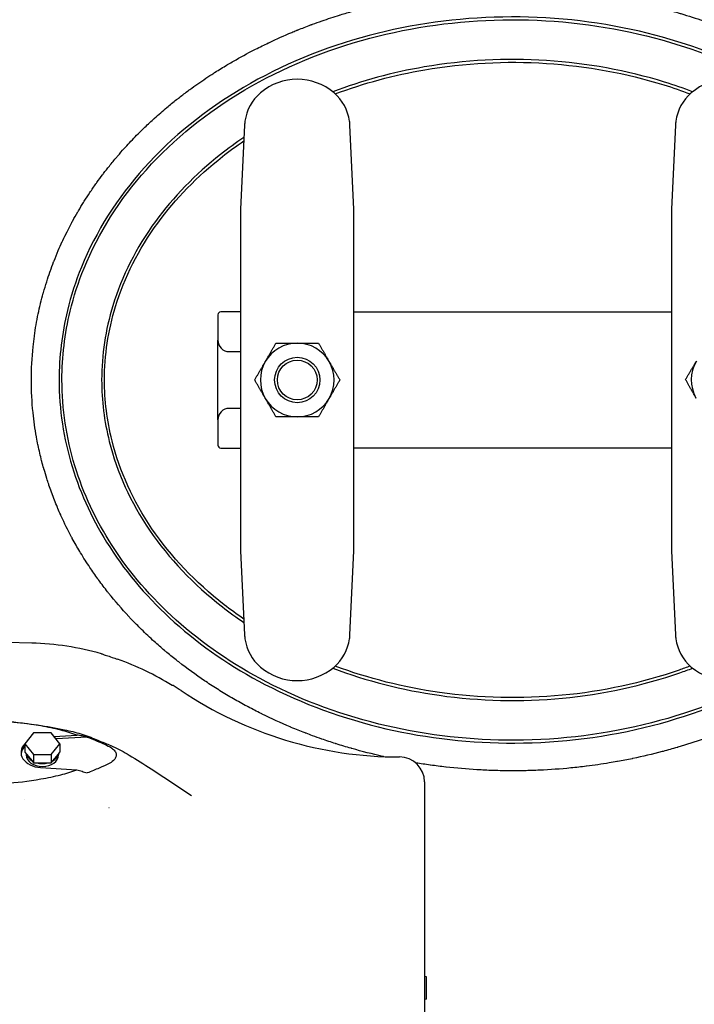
# Model space of a CAD drawing. Header units: inches. Extents: x 5 to 1128, y -85 to 748.
# Tile 127 of 256: x 232 to 246, y 292 to 314. Entities that reach past the tile are written whole.
import ezdxf

# ---------------------------------------------------------------- set-up
doc = ezdxf.new("R2010")
doc.units = ezdxf.units.IN
doc.header["$LTSCALE"] = 32
doc.header["$MEASUREMENT"] = 0
doc.layers.add('Visible (ANSI)', color=7, linetype='Continuous', lineweight=30)

msp = doc.modelspace()

# ---------------------------------------------------------------- linework, layer by layer
at = {"layer": 'Visible (ANSI)'}
for p, q in [((236.52081, 311.65884), (236.43226, 309.80758)), ((238.93226, 309.80758), (238.84372, 311.65884)), ((246.02081, 311.65884), (245.93226, 309.80758)), ((236.43226, 309.80758), (236.43226, 307.84721)), ((238.93226, 307.84721), (238.93226, 309.80758)), ((245.93226, 309.80758), (245.93226, 307.84721)), ((236.43226, 307.84721), (236.43226, 304.24513)), ((238.93226, 304.24513), (238.93226, 307.84721)), ((245.93226, 307.84721), (245.93226, 304.24513)), ((235.93226, 307.48367), (235.93226, 306.92117)), ((236.43226, 307.54617), (235.99476, 307.54617)), ((238.93226, 307.54617), (245.93226, 307.54617)), ((235.93226, 305.17117), (235.93226, 306.92117)), ((236.18226, 306.67117), (236.43226, 306.67117)), ((236.43226, 305.42117), (236.18226, 305.42117)), ((235.93226, 305.17117), (235.93226, 304.60867)), ((235.99476, 304.54617), (236.43226, 304.54617)), ((245.93226, 304.54617), (238.93226, 304.54617)), ((236.43226, 304.24513), (236.43226, 302.28475)), ((238.93226, 302.28475), (238.93226, 304.24513)), ((245.93226, 304.24513), (245.93226, 302.28475)), ((236.43226, 302.28475), (236.52081, 300.4335)), ((238.84372, 300.4335), (238.93226, 302.28475)), ((245.93226, 302.28475), (246.02081, 300.4335)), ((231.82793, 300.24846), (231.27675, 300.26289)), ((234.94776, 299.31389), (234.92359, 299.31389)), ((231.87095, 298.26757), (231.67774, 298.03094)), ((232.25736, 298.26757), (231.87095, 298.26757)), ((232.45057, 298.03094), (232.25736, 298.26757)), ((232.32065, 298.19006), (232.82391, 298.22119)), ((233.04792, 298.17937), (232.36392, 298.13706)), ((231.67774, 298.03094), (231.67774, 297.84442)), ((231.67774, 298.03094), (231.87095, 297.79431)), ((232.25736, 297.79431), (232.45057, 298.03094)), ((232.45057, 298.03094), (232.45057, 297.84442)), ((231.67774, 297.84442), (231.71318, 297.801)), ((231.70785, 297.80753), (231.70785, 297.78317)), ((231.71318, 297.801), (231.8355, 297.6512)), ((231.87095, 297.79431), (231.87095, 297.60779)), ((231.87095, 297.79431), (232.25736, 297.79431)), ((232.25736, 297.79431), (232.25736, 297.60779)), ((232.29281, 297.6512), (232.41512, 297.801)), ((232.41512, 297.801), (232.45057, 297.84442)), ((232.42045, 297.80753), (232.42045, 297.78317)), ((231.8355, 297.6512), (231.87095, 297.60779)), ((231.87095, 297.60779), (231.94184, 297.60779)), ((231.94184, 297.60779), (232.18647, 297.60779)), ((232.02298, 297.50605), (232.82391, 297.4565)), ((232.18647, 297.60779), (232.25736, 297.60779)), ((232.25736, 297.60779), (232.29281, 297.6512)), ((240.48935, 297.1879), (240.48935, 284.90444)), ((231.66936, 296.80918), (231.66936, 296.80918)), ((240.52872, 292.89358), (240.48935, 292.90053)), ((240.52872, 292.40022), (240.52872, 292.89358)), ((240.52872, 292.40022), (240.48935, 292.39328))]:
    msp.add_line(p, q, dxfattribs=at)
for radius in [0.50016, 0.5, 0.4375]:
    msp.add_circle((237.68226, 306.04617), radius, dxfattribs=at)
for centre, radius, start, end in [((237.68226, 311.42117), 1.25, 49.428759, 130.571241), ((247.18226, 311.42117), 1.25, 49.428759, 130.571241), ((237.51966, 311.61107), 1, 130.571241, 172.034452), ((237.84486, 311.61107), 1, 7.965548, 49.428759), ((247.01966, 311.61107), 1, 130.571241, 172.034452), ((235.99476, 307.48367), 0.0625, 90, 180), ((236.18226, 306.92117), 0.25, 180, 270), ((237.68226, 306.04617), 0.8125, 90, 150), ((237.68226, 306.04617), 0.8125, 30, 90), ((237.68226, 306.04617), 0.8125, 150, 210), ((237.68226, 306.04617), 0.8125, 330, 30), ((247.18226, 306.04617), 0.8125, 149.252043, 209.252043), ((237.68226, 306.04617), 0.8125, 210, 270), ((237.68226, 306.04617), 0.8125, 270, 330), ((236.18226, 305.17117), 0.25, 90, 180), ((235.99476, 304.60867), 0.0625, 180, 270), ((237.51966, 300.48127), 1, 187.965548, 229.428759), ((237.84486, 300.48127), 1, 310.571241, 352.034452), ((247.01966, 300.48127), 1, 187.965548, 229.428759), ((231.6651, 294.03025), 6.22034, 74.156089, 88.5), ((237.68226, 300.67117), 1.25, 229.428759, 310.571241), ((247.18226, 300.67117), 1.25, 229.428759, 310.571241), ((231.6651, 294.03025), 6.22034, 56.225901, 58.147854), ((239.93817, 306.4005), 8.66142, 236.225901, 270), ((239.93817, 297.1879), 0.55118, 0, 90)]:
    msp.add_arc(centre, radius, start, end, dxfattribs=at)
for centre, major_axis, ratio, start_param, end_param in [((231.65086, 293.98611), (0.12476, 6.26085), 0.99417393, 5.74970363, 5.96395366), ((232.06415, 297.83885), (-0.47244, 0), 0.70710678, 5.66826771, 7.76671517), ((232.06415, 297.78317), (-0.47244, 0), 0.70710678, 5.67016298, 6.19975522), ((232.06415, 297.78317), (-0.3563, 0), 0.70710678, 0, 3.14159265), ((232.06415, 297.84442), (-0.3563, 0), 0.70710678, 0.17317268, 0.87402487), ((232.06415, 297.84442), (0.3563, 0), 0.70710678, 5.40916043, 6.11001263), ((232.06415, 297.84442), (0.3563, 0), 0.70710678, 4.36196288, 5.06281508)]:
    msp.add_ellipse(centre, major_axis=major_axis, ratio=ratio, start_param=start_param, end_param=end_param, dxfattribs=at)
for points, knots in [([(231.82023, 306.04617), (231.82023, 306.2895), (231.83304, 306.53543), (231.85817, 306.77715), (231.86623, 306.85466), (231.87555, 306.93193), (231.88612, 307.00892), (231.88657, 307.01217), (231.88702, 307.01542), (231.88747, 307.01867), (231.90996, 307.18082), (231.938, 307.34177), (231.9714, 307.50136), (231.9868, 307.57493), (232.00339, 307.64839), (232.02112, 307.72162), (232.02227, 307.72637), (232.02343, 307.73113), (232.02459, 307.73588), (232.04261, 307.8096), (232.06179, 307.88306), (232.0821, 307.95616), (232.0836, 307.96156), (232.08511, 307.96697), (232.08662, 307.97237), (232.1092, 308.05292), (232.13314, 308.133), (232.15837, 308.21245), (232.18034, 308.28165), (232.20339, 308.35067), (232.22745, 308.41937), (232.2298, 308.42607), (232.23216, 308.43278), (232.23453, 308.43948), (232.2592, 308.50926), (232.28492, 308.57869), (232.31163, 308.64764), (232.31441, 308.65481), (232.3172, 308.66198), (232.32, 308.66915), (232.35003, 308.74596), (232.38127, 308.82215), (232.4136, 308.89752), (232.4422, 308.96419), (232.47181, 309.03055), (232.50237, 309.09654), (232.50595, 309.10424), (232.50953, 309.11195), (232.51313, 309.11965), (232.54403, 309.18577), (232.57589, 309.25152), (232.60869, 309.31681), (232.61271, 309.32482), (232.61675, 309.33282), (232.6208, 309.34082), (232.65117, 309.40077), (232.68232, 309.46033), (232.71421, 309.51945), (232.72017, 309.53051), (232.72616, 309.54155), (232.73218, 309.55257), (232.76805, 309.61833), (232.80484, 309.68353), (232.84251, 309.74816), (232.84754, 309.7568), (232.85259, 309.76542), (232.85765, 309.77403), (232.8942, 309.8362), (232.93157, 309.89785), (232.96974, 309.95894), (232.9752, 309.9677), (232.98069, 309.97644), (232.98619, 309.98518), (233.02646, 310.0491), (233.06759, 310.11242), (233.10956, 310.17512), (233.15344, 310.24068), (233.1983, 310.30566), (233.24406, 310.36999), (233.25031, 310.37877), (233.25657, 310.38754), (233.26285, 310.39629), (233.3048, 310.45476), (233.34749, 310.51268), (233.39086, 310.57), (233.39753, 310.5788), (233.4042, 310.58759), (233.4109, 310.59636), (233.45327, 310.6519), (233.49629, 310.70686), (233.53989, 310.76119), (233.59321, 310.82764), (233.64761, 310.89342), (233.70297, 310.95839), (233.7104, 310.96712), (233.71785, 310.97583), (233.72532, 310.98453), (233.77223, 311.03914), (233.8198, 311.09318), (233.86797, 311.14657), (233.87573, 311.15518), (233.88352, 311.16377), (233.89132, 311.17235), (233.93238, 311.21751), (233.97386, 311.2622), (234.0157, 311.30638), (234.09883, 311.39415), (234.18397, 311.48051), (234.27073, 311.56511), (234.27912, 311.5733), (234.28753, 311.58147), (234.29596, 311.58962), (234.367, 311.65837), (234.43909, 311.72594), (234.51199, 311.79216), (234.51867, 311.79823), (234.52535, 311.80428), (234.53204, 311.81032), (234.53403, 311.81211), (234.53601, 311.81391), (234.538, 311.8157), (234.62602, 311.89506), (234.71569, 311.97291), (234.80678, 312.04911), (234.87735, 312.10815), (234.94876, 312.16618), (235.02084, 312.2231), (235.02989, 312.23025), (235.03896, 312.23738), (235.04803, 312.2445), (235.06007, 312.25394), (235.07213, 312.26335), (235.08421, 312.27273), (235.15135, 312.32487), (235.21922, 312.3762), (235.28772, 312.42665), (235.29687, 312.43339), (235.30603, 312.44012), (235.3152, 312.44682), (235.43099, 312.53151), (235.54856, 312.61371), (235.66746, 312.69325), (235.72609, 312.73247), (235.78517, 312.77113), (235.84465, 312.80919), (235.8538, 312.81505), (235.86296, 312.82089), (235.87213, 312.82672), (235.95866, 312.88172), (236.04601, 312.93547), (236.134, 312.9879), (236.14311, 312.99333), (236.15223, 312.99875), (236.16136, 313.00415), (236.1998, 313.0269), (236.23835, 313.04939), (236.27701, 313.07163), (236.42678, 313.15777), (236.57895, 313.24053), (236.73271, 313.31957), (236.74151, 313.32409), (236.75031, 313.32861), (236.75912, 313.3331), (236.80902, 313.35859), (236.85907, 313.38368), (236.90926, 313.40837), (236.95314, 313.42996), (236.99718, 313.45127), (237.04137, 313.47231), (237.04988, 313.47636), (237.05841, 313.4804), (237.06693, 313.48444), (237.22987, 313.5615), (237.39478, 313.63475), (237.56088, 313.70398), (237.59527, 313.71832), (237.62973, 313.73249), (237.66427, 313.7465), (237.67217, 313.7497), (237.68008, 313.7529), (237.68799, 313.75609), (237.69189, 313.75766), (237.6958, 313.75924), (237.69971, 313.76081), (237.79183, 313.79783), (237.88445, 313.8337), (237.97747, 313.86839), (237.98501, 313.8712), (237.99256, 313.87401), (238.0001, 313.87681), (238.00662, 313.87922), (238.01313, 313.88163), (238.01965, 313.88403), (238.08908, 313.90963), (238.15873, 313.93458), (238.22856, 313.95886), (238.35715, 314.00359), (238.48661, 314.04618), (238.61666, 314.08657), (238.62336, 314.08865), (238.63006, 314.09072), (238.63676, 314.09279), (238.72727, 314.12073), (238.81807, 314.14761), (238.90907, 314.17342), (238.92005, 314.17653), (238.93103, 314.17963), (238.94201, 314.18271), (238.94822, 314.18445), (238.95443, 314.18619), (238.96065, 314.18793), (239.17243, 314.247), (239.38613, 314.30054), (239.60057, 314.34836), (239.60124, 314.34851), (239.60191, 314.34866), (239.60258, 314.34881), (239.60773, 314.34996), (239.61289, 314.35111), (239.61805, 314.35225), (239.72408, 314.37574), (239.83048, 314.39788), (239.93715, 314.41866), (239.94174, 314.41956), (239.94633, 314.42045), (239.95093, 314.42134), (240.06736, 314.44389), (240.1841, 314.46482), (240.301, 314.48412), (240.40484, 314.50126), (240.50894, 314.51714), (240.61322, 314.53175), (240.61661, 314.53223), (240.62001, 314.5327), (240.6234, 314.53317), (240.73345, 314.5485), (240.8437, 314.56242), (240.95407, 314.57491), (240.95685, 314.57523), (240.95964, 314.57554), (240.96242, 314.57586), (240.97761, 314.57757), (240.9928, 314.57925), (241.00799, 314.58091), (241.21936, 314.60395), (241.43131, 314.62184), (241.64357, 314.63457), (241.64506, 314.63466), (241.64655, 314.63475), (241.64804, 314.63484), (241.67175, 314.63626), (241.69547, 314.63761), (241.7192, 314.63889), (241.8098, 314.64381), (241.90064, 314.64779), (241.99158, 314.65083), (241.99251, 314.65086), (241.99345, 314.65089), (241.99438, 314.65092), (242.14026, 314.65577), (242.28639, 314.6582), (242.43226, 314.6582)], [0.713988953, 0.713988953, 0.713988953, 0.713988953, 0.725799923, 0.725799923, 0.725799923, 0.729587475, 0.729587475, 0.729587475, 0.729747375, 0.729747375, 0.729747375, 0.737726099, 0.737726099, 0.737726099, 0.741403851, 0.741403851, 0.741403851, 0.741642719, 0.741642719, 0.741642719, 0.745346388, 0.745346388, 0.745346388, 0.745620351, 0.745620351, 0.745620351, 0.749704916, 0.749704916, 0.749704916, 0.753262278, 0.753262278, 0.753262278, 0.753609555, 0.753609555, 0.753609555, 0.757226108, 0.757226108, 0.757226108, 0.757602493, 0.757602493, 0.757602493, 0.761637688, 0.761637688, 0.761637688, 0.765206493, 0.765206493, 0.765206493, 0.765623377, 0.765623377, 0.765623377, 0.769204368, 0.769204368, 0.769204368, 0.769643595, 0.769643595, 0.769643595, 0.77293717, 0.77293717, 0.77293717, 0.77355333, 0.77355333, 0.77355333, 0.77722937, 0.77722937, 0.77722937, 0.777720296, 0.777720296, 0.777720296, 0.781264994, 0.781264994, 0.781264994, 0.781773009, 0.781773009, 0.781773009, 0.785491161, 0.785491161, 0.785491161, 0.789379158, 0.789379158, 0.789379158, 0.789909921, 0.789909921, 0.789909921, 0.793454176, 0.793454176, 0.793454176, 0.793998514, 0.793998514, 0.793998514, 0.797444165, 0.797444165, 0.797444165, 0.801657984, 0.801657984, 0.801657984, 0.802223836, 0.802223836, 0.802223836, 0.805777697, 0.805777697, 0.805777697, 0.806350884, 0.806350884, 0.806350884, 0.809369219, 0.809369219, 0.809369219, 0.815365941, 0.815365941, 0.815365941, 0.81594612, 0.81594612, 0.81594612, 0.820838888, 0.820838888, 0.820838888, 0.821286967, 0.821286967, 0.821286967, 0.821419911, 0.821419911, 0.821419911, 0.8273107, 0.8273107, 0.8273107, 0.831874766, 0.831874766, 0.831874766, 0.832448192, 0.832448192, 0.832448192, 0.833208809, 0.833208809, 0.833208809, 0.83743787, 0.83743787, 0.83743787, 0.838002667, 0.838002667, 0.838002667, 0.845134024, 0.845134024, 0.845134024, 0.848650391, 0.848650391, 0.848650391, 0.849191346, 0.849191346, 0.849191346, 0.854296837, 0.854296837, 0.854296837, 0.854825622, 0.854825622, 0.854825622, 0.857052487, 0.857052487, 0.857052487, 0.865679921, 0.865679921, 0.865679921, 0.866173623, 0.866173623, 0.866173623, 0.868970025, 0.868970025, 0.868970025, 0.871414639, 0.871414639, 0.871414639, 0.871885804, 0.871885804, 0.871885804, 0.88088877, 0.88088877, 0.88088877, 0.882752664, 0.882752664, 0.882752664, 0.88317916, 0.88317916, 0.88317916, 0.883389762, 0.883389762, 0.883389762, 0.888354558, 0.888354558, 0.888354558, 0.888757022, 0.888757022, 0.888757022, 0.889104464, 0.889104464, 0.889104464, 0.892805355, 0.892805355, 0.892805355, 0.899621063, 0.899621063, 0.899621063, 0.899972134, 0.899972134, 0.899972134, 0.90471307, 0.90471307, 0.90471307, 0.905284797, 0.905284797, 0.905284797, 0.905608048, 0.905608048, 0.905608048, 0.916624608, 0.916624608, 0.916624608, 0.91665893, 0.91665893, 0.91665893, 0.91692393, 0.91692393, 0.91692393, 0.922368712, 0.922368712, 0.922368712, 0.922603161, 0.922603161, 0.922603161, 0.92854523, 0.92854523, 0.92854523, 0.933823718, 0.933823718, 0.933823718, 0.933995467, 0.933995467, 0.933995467, 0.939565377, 0.939565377, 0.939565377, 0.939705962, 0.939705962, 0.939705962, 0.940472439, 0.940472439, 0.940472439, 0.951135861, 0.951135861, 0.951135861, 0.951210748, 0.951210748, 0.951210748, 0.952402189, 0.952402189, 0.952402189, 0.956952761, 0.956952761, 0.956952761, 0.956999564, 0.956999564, 0.956999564, 0.964299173, 0.964299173, 0.964299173, 0.964299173]), ([(244.56209, 314.48436), (244.62462, 314.47404), (244.6871, 314.46326), (244.74949, 314.45202), (244.7538, 314.45124), (244.7581, 314.45046), (244.76241, 314.44968), (244.87099, 314.43), (244.97934, 314.40892), (245.08741, 314.38642), (245.09226, 314.38541), (245.09711, 314.3844), (245.10196, 314.38338), (245.32757, 314.33615), (245.55195, 314.28277), (245.77461, 314.22324), (245.78049, 314.22166), (245.78638, 314.22009), (245.79226, 314.2185), (245.90285, 314.18876), (246.01301, 314.1575), (246.12267, 314.12472), (246.12909, 314.1228), (246.13551, 314.12087), (246.14192, 314.11895), (246.30813, 314.06897), (246.4732, 314.01549), (246.63693, 313.95853), (246.69333, 313.93891), (246.74963, 313.91885), (246.80581, 313.89836), (246.81334, 313.89561), (246.82086, 313.89286), (246.82838, 313.8901), (246.83388, 313.88808), (246.83938, 313.88606), (246.84487, 313.88403), (246.94385, 313.84755), (247.04245, 313.8097), (247.1406, 313.77051), (247.14854, 313.76734), (247.15648, 313.76416), (247.16441, 313.76097), (247.3769, 313.67559), (247.58725, 313.58385), (247.79469, 313.48581), (247.80315, 313.48181), (247.81161, 313.4778), (247.82006, 313.47378), (247.91839, 313.42701), (248.01606, 313.37883), (248.11295, 313.32925), (248.12161, 313.32482), (248.13027, 313.32037), (248.13891, 313.31592), (248.2906, 313.23781), (248.44038, 313.15627), (248.5879, 313.07141), (248.63514, 313.04423), (248.68223, 313.01667), (248.72914, 312.98873), (248.73834, 312.98325), (248.74753, 312.97776), (248.75671, 312.97225), (248.84753, 312.91779), (248.93769, 312.86189), (249.02708, 312.80458), (249.03636, 312.79863), (249.04563, 312.79266), (249.05489, 312.78668), (249.24776, 312.66217), (249.437, 312.53102), (249.62159, 312.39348), (249.63058, 312.38678), (249.63957, 312.38006), (249.64854, 312.37333), (249.73867, 312.30569), (249.82768, 312.23653), (249.91545, 312.16588), (249.92428, 312.15877), (249.9331, 312.15165), (249.94191, 312.14451), (249.98089, 312.1129), (250.01963, 312.081), (250.05811, 312.04881), (250.15082, 311.97124), (250.24204, 311.89199), (250.33162, 311.8111), (250.37866, 311.76863), (250.42538, 311.72559), (250.47172, 311.68201), (250.48029, 311.67395), (250.48885, 311.66587), (250.49739, 311.65778), (250.57758, 311.5818), (250.65658, 311.50425), (250.73423, 311.42519), (250.73774, 311.42161), (250.74125, 311.41803), (250.74476, 311.41445)], [0, 0, 0, 0, 0.003172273, 0.003172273, 0.003172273, 0.003391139, 0.003391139, 0.003391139, 0.008912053, 0.008912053, 0.008912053, 0.009159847, 0.009159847, 0.009159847, 0.020688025, 0.020688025, 0.020688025, 0.020992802, 0.020992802, 0.020992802, 0.026720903, 0.026720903, 0.026720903, 0.02705607, 0.02705607, 0.02705607, 0.035741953, 0.035741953, 0.035741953, 0.038733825, 0.038733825, 0.038733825, 0.039134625, 0.039134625, 0.039134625, 0.039427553, 0.039427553, 0.039427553, 0.044703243, 0.044703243, 0.044703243, 0.045129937, 0.045129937, 0.045129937, 0.056559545, 0.056559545, 0.056559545, 0.057025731, 0.057025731, 0.057025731, 0.062450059, 0.062450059, 0.062450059, 0.062934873, 0.062934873, 0.062934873, 0.071438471, 0.071438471, 0.071438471, 0.074161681, 0.074161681, 0.074161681, 0.074695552, 0.074695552, 0.074695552, 0.079974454, 0.079974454, 0.079974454, 0.080522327, 0.080522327, 0.080522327, 0.091931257, 0.091931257, 0.091931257, 0.092487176, 0.092487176, 0.092487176, 0.098072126, 0.098072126, 0.098072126, 0.098634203, 0.098634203, 0.098634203, 0.101122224, 0.101122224, 0.101122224, 0.107117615, 0.107117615, 0.107117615, 0.110266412, 0.110266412, 0.110266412, 0.110848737, 0.110848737, 0.110848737, 0.11631456, 0.11631456, 0.11631456, 0.116561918, 0.116561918, 0.116561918, 0.116561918]), ([(250.74472, 310.50323), (250.50784, 310.78659), (250.24925, 311.05665), (249.34579, 311.88501), (248.62237, 312.38143), (247.02178, 313.19974), (246.1415, 313.51745), (244.24721, 313.95592), (243.22828, 314.06201), (241.21303, 314.02677), (240.21679, 313.88941), (238.27816, 313.37429), (237.3395, 312.98742), (235.66248, 312.0004), (234.92117, 311.40364), (233.71584, 310.06097), (233.24415, 309.31996), (232.79723, 308.21939), (232.69425, 307.90081), (232.49415, 307.07469), (232.43226, 306.56047), (232.43226, 306.04617)], [-2.56507173, -2.56507173, -2.56507173, -2.56507173, -2.43809371, -2.43809371, -2.15230182, -2.15230182, -1.86005026, -1.86005026, -1.54831825, -1.54831825, -1.24159364, -1.24159364, -0.92300776, -0.92300776, -0.60953006, -0.60953006, -0.30592245, -0.30592245, -0.18621098, -0.18621098, 0, 0, 0, 0]), ([(232.49476, 306.04617), (232.49476, 306.55547), (232.55605, 307.06472), (232.75426, 307.88305), (232.85627, 308.19868), (233.29917, 309.28933), (233.76682, 310.0242), (234.96306, 311.35674), (235.6993, 311.94955), (237.366, 312.9305), (238.29942, 313.31527), (240.22783, 313.82767), (241.21909, 313.96437), (243.22432, 313.99943), (244.2382, 313.89385), (246.12264, 313.45766), (246.99811, 313.14164), (248.58924, 312.32817), (249.30799, 311.83488), (250.22393, 310.99508), (250.49676, 310.70756), (250.74472, 310.40524)], [0, 0, 0, 0, 0.18621098, 0.18621098, 0.30592245, 0.30592245, 0.60953006, 0.60953006, 0.92300776, 0.92300776, 1.24159364, 1.24159364, 1.54831825, 1.54831825, 1.86005026, 1.86005026, 2.15230182, 2.15230182, 2.43809371, 2.43809371, 2.57376108, 2.57376108, 2.57376108, 2.57376108]), ([(246.3999, 312.39602), (246.197, 312.47304), (245.99043, 312.54415), (244.95038, 312.86631), (244.07114, 313.02706), (242.27927, 313.14275), (241.36659, 313.09503), (239.78576, 312.82381), (239.10674, 312.63957), (238.46459, 312.39607)], [1.116988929, 1.116988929, 1.116988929, 1.116988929, 1.191791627, 1.191791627, 1.487974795, 1.487974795, 1.7879037, 1.7879037, 2.024603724, 2.024603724, 2.024603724, 2.024603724]), ([(238.51889, 312.34975), (239.14768, 312.58579), (239.81181, 312.76487), (241.37227, 313.03259), (242.2801, 313.08007), (244.06231, 312.965), (244.93673, 312.8051), (245.95965, 312.48825), (246.15426, 312.42162), (246.3456, 312.34972)], [-2.020635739, -2.020635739, -2.020635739, -2.020635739, -1.7879037, -1.7879037, -1.487974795, -1.487974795, -1.191791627, -1.191791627, -1.120956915, -1.120956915, -1.120956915, -1.120956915]), ([(238.51891, 312.34976), (239.14769, 312.58579), (239.81181, 312.76487), (241.37227, 313.03259), (242.2801, 313.08007), (244.06231, 312.965), (244.93673, 312.8051), (245.95964, 312.48825), (246.15425, 312.42162), (246.34558, 312.34973)], [-2.020633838, -2.020633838, -2.020633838, -2.020633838, -1.7879037, -1.7879037, -1.487974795, -1.487974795, -1.191791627, -1.191791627, -1.120959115, -1.120959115, -1.120959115, -1.120959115]), ([(236.50807, 311.39116), (236.33011, 311.27142), (236.1581, 311.14628), (235.4341, 310.57656), (234.94989, 310.07934), (234.1329, 308.961), (233.81509, 308.33329), (233.45276, 307.14752), (233.36976, 306.59686), (233.36976, 306.04617)], [2.284149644, 2.284149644, 2.284149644, 2.284149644, 2.362030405, 2.362030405, 2.624886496, 2.624886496, 2.90825932, 2.90825932, 3.141592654, 3.141592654, 3.141592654, 3.141592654]), ([(233.43226, 306.04617), (233.43226, 306.59061), (233.5143, 307.13503), (233.87272, 308.30801), (234.18723, 308.92942), (234.99677, 310.03756), (235.47693, 310.53073), (236.18351, 311.08675), (236.34135, 311.20224), (236.50433, 311.31316)], [-3.141592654, -3.141592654, -3.141592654, -3.141592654, -2.90825932, -2.90825932, -2.624886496, -2.624886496, -2.362030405, -2.362030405, -2.289839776, -2.289839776, -2.289839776, -2.289839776]), ([(233.43226, 306.04617), (233.43226, 306.59061), (233.5143, 307.13503), (233.87272, 308.30801), (234.18723, 308.92942), (234.99677, 310.03756), (235.47693, 310.53073), (236.18349, 311.08673), (236.34131, 311.20221), (236.50427, 311.31312)], [-3.141592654, -3.141592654, -3.141592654, -3.141592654, -2.90825932, -2.90825932, -2.624886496, -2.624886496, -2.362030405, -2.362030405, -2.289848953, -2.289848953, -2.289848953, -2.289848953]), ([(239.59138, 297.74603), (239.58755, 297.74688), (239.58373, 297.74774), (239.57991, 297.7486), (239.57482, 297.74974), (239.56974, 297.75089), (239.56466, 297.75204), (239.3374, 297.80342), (239.11151, 297.86108), (238.88737, 297.9251), (238.8812, 297.92686), (238.87503, 297.92863), (238.86887, 297.9304), (238.76103, 297.96138), (238.65361, 297.99382), (238.5467, 298.02773), (238.53999, 298.02986), (238.53328, 298.03199), (238.52658, 298.03413), (238.42568, 298.06632), (238.32524, 298.09982), (238.22532, 298.1346), (238.1566, 298.15853), (238.08804, 298.18309), (238.01965, 298.20831), (237.97252, 298.22568), (237.92547, 298.24337), (237.87851, 298.26136), (237.87071, 298.26434), (237.86292, 298.26734), (237.85512, 298.27035), (237.80331, 298.29032), (237.75161, 298.31067), (237.70004, 298.3314), (237.65029, 298.35139), (237.60065, 298.37173), (237.55115, 298.39242), (237.543, 298.39582), (237.53485, 298.39924), (237.52671, 298.40266), (237.31928, 298.4899), (237.11419, 298.58322), (236.91217, 298.68254), (236.90357, 298.68677), (236.89498, 298.691), (236.88639, 298.69525), (236.79074, 298.74258), (236.69579, 298.79126), (236.60161, 298.84127), (236.59281, 298.84594), (236.58402, 298.85062), (236.57523, 298.85532), (236.47374, 298.90956), (236.37317, 298.96535), (236.27361, 299.02267), (236.17434, 299.07982), (236.07574, 299.13867), (235.97796, 299.19922), (235.96874, 299.20493), (235.95952, 299.21066), (235.95032, 299.2164), (235.85467, 299.27603), (235.7598, 299.33729), (235.66585, 299.40016), (235.65672, 299.40628), (235.64759, 299.4124), (235.63848, 299.41855), (235.44379, 299.54973), (235.2532, 299.68777), (235.06795, 299.83226), (235.05926, 299.83904), (235.05058, 299.84583), (235.04192, 299.85264), (234.96223, 299.91522), (234.88354, 299.979), (234.80594, 300.04393), (234.79858, 300.05008), (234.79124, 300.05624), (234.78391, 300.06242), (234.77529, 300.06967), (234.76669, 300.07694), (234.7581, 300.08422), (234.68078, 300.14977), (234.60456, 300.21647), (234.52953, 300.28428), (234.43398, 300.37065), (234.3399, 300.45922), (234.24751, 300.54995), (234.23891, 300.5584), (234.23032, 300.56686), (234.22175, 300.57535), (234.14485, 300.65146), (234.06915, 300.72907), (233.99478, 300.80812), (233.98654, 300.81688), (233.97832, 300.82565), (233.97012, 300.83444), (233.81491, 301.00075), (233.66561, 301.17341), (233.5233, 301.35188), (233.51628, 301.36069), (233.50928, 301.36951), (233.50229, 301.37834), (233.43523, 301.46312), (233.36973, 301.54923), (233.30596, 301.6365), (233.29962, 301.64518), (233.29331, 301.65386), (233.28701, 301.66255), (233.22634, 301.74625), (233.16734, 301.83091), (233.11008, 301.91644), (233.03958, 302.02175), (232.97131, 302.12898), (232.90548, 302.23802), (232.90005, 302.24702), (232.89463, 302.25603), (232.88924, 302.26506), (232.83198, 302.36075), (232.77661, 302.45781), (232.72327, 302.55613), (232.72025, 302.56171), (232.71723, 302.56729), (232.71421, 302.57288), (232.71238, 302.57628), (232.71054, 302.57969), (232.70871, 302.5831), (232.62684, 302.73542), (232.54984, 302.89074), (232.47815, 303.04863), (232.47445, 303.05677), (232.47076, 303.06492), (232.46709, 303.07308), (232.44571, 303.12062), (232.42481, 303.16838), (232.4044, 303.21636), (232.40111, 303.2241), (232.39783, 303.23184), (232.39456, 303.23959), (232.35048, 303.34419), (232.30873, 303.44981), (232.26941, 303.55633), (232.26688, 303.56319), (232.26436, 303.57006), (232.26184, 303.57693), (232.24346, 303.62718), (232.22562, 303.67762), (232.20833, 303.72825), (232.20613, 303.7347), (232.20394, 303.74116), (232.20175, 303.74761), (232.18706, 303.79103), (232.17277, 303.83458), (232.15889, 303.87825), (232.13811, 303.94363), (232.11818, 304.00952), (232.09916, 304.07578), (232.09755, 304.08138), (232.09595, 304.08698), (232.09435, 304.09259), (232.07934, 304.14537), (232.06491, 304.19833), (232.05108, 304.25146), (232.04976, 304.25655), (232.04844, 304.26164), (232.04713, 304.26672), (232.01822, 304.3788), (231.99198, 304.49163), (231.96847, 304.60506), (231.96759, 304.60931), (231.96671, 304.61357), (231.96584, 304.61782), (231.95458, 304.67263), (231.94397, 304.72757), (231.93399, 304.78264), (231.93327, 304.78663), (231.93255, 304.79062), (231.93184, 304.79461), (231.90064, 304.96858), (231.87588, 305.14375), (231.85771, 305.31955), (231.85739, 305.32262), (231.85708, 305.3257), (231.85677, 305.32877), (231.83252, 305.56638), (231.82032, 305.80511), (231.82023, 306.04353), (231.82023, 306.04441), (231.82023, 306.04529), (231.82023, 306.04617)], [0.511966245, 0.511966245, 0.511966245, 0.511966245, 0.512162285, 0.512162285, 0.512162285, 0.512422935, 0.512422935, 0.512422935, 0.524077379, 0.524077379, 0.524077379, 0.52439819, 0.52439819, 0.52439819, 0.530007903, 0.530007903, 0.530007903, 0.530359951, 0.530359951, 0.530359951, 0.535657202, 0.535657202, 0.535657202, 0.539300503, 0.539300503, 0.539300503, 0.541811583, 0.541811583, 0.541811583, 0.542228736, 0.542228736, 0.542228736, 0.545001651, 0.545001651, 0.545001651, 0.547677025, 0.547677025, 0.547677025, 0.548117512, 0.548117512, 0.548117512, 0.559337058, 0.559337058, 0.559337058, 0.559814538, 0.559814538, 0.559814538, 0.565133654, 0.565133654, 0.565133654, 0.565630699, 0.565630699, 0.565630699, 0.571371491, 0.571371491, 0.571371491, 0.577095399, 0.577095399, 0.577095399, 0.57763525, 0.57763525, 0.57763525, 0.583243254, 0.583243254, 0.583243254, 0.583788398, 0.583788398, 0.583788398, 0.595431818, 0.595431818, 0.595431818, 0.595978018, 0.595978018, 0.595978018, 0.600999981, 0.600999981, 0.600999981, 0.601475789, 0.601475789, 0.601475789, 0.602034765, 0.602034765, 0.602034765, 0.607067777, 0.607067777, 0.607067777, 0.613477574, 0.613477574, 0.613477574, 0.614074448, 0.614074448, 0.614074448, 0.619428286, 0.619428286, 0.619428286, 0.620021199, 0.620021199, 0.620021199, 0.631238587, 0.631238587, 0.631238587, 0.631791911, 0.631791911, 0.631791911, 0.63710333, 0.63710333, 0.63710333, 0.637631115, 0.637631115, 0.637631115, 0.642712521, 0.642712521, 0.642712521, 0.648967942, 0.648967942, 0.648967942, 0.649484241, 0.649484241, 0.649484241, 0.654959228, 0.654959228, 0.654959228, 0.655269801, 0.655269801, 0.655269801, 0.655459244, 0.655459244, 0.655459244, 0.663921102, 0.663921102, 0.663921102, 0.664357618, 0.664357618, 0.664357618, 0.666900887, 0.666900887, 0.666900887, 0.667310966, 0.667310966, 0.667310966, 0.672847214, 0.672847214, 0.672847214, 0.673203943, 0.673203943, 0.673203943, 0.675812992, 0.675812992, 0.675812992, 0.676145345, 0.676145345, 0.676145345, 0.678380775, 0.678380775, 0.678380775, 0.681726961, 0.681726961, 0.681726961, 0.682009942, 0.682009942, 0.682009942, 0.68467326, 0.68467326, 0.68467326, 0.684928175, 0.684928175, 0.684928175, 0.690542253, 0.690542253, 0.690542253, 0.690752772, 0.690752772, 0.690752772, 0.693464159, 0.693464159, 0.693464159, 0.693660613, 0.693660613, 0.693660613, 0.70222392, 0.70222392, 0.70222392, 0.702373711, 0.702373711, 0.702373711, 0.713946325, 0.713946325, 0.713946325, 0.713988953, 0.713988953, 0.713988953, 0.713988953]), ([(232.43226, 306.04617), (232.43226, 305.40237), (232.52951, 304.75878), (232.90786, 303.51933), (233.18758, 302.92338), (233.93514, 301.76401), (234.41615, 301.20707), (235.56186, 300.18146), (236.23621, 299.72049), (237.7965, 298.90946), (238.69842, 298.58068), (240.56054, 298.14948), (241.51917, 298.04282), (243.50399, 298.04992), (244.52992, 298.18012), (246.46983, 298.67948), (247.38547, 299.0439), (249.06706, 299.9945), (249.82859, 300.58624), (250.55834, 301.3719), (250.65316, 301.47949), (250.74473, 301.58908)], [-6.28318531, -6.28318531, -6.28318531, -6.28318531, -6.05008592, -6.05008592, -5.81833137, -5.81833137, -5.56784523, -5.56784523, -5.30152743, -5.30152743, -5.00175331, -5.00175331, -4.70778552, -4.70778552, -4.3927688, -4.3927688, -4.08388685, -4.08388685, -3.76720646, -3.76720646, -3.71811354, -3.71811354, -3.71811354, -3.71811354]), ([(250.74472, 301.68709), (250.63913, 301.55828), (250.52903, 301.43218), (249.78752, 300.63385), (249.03113, 300.04599), (247.35976, 299.10116), (246.4492, 298.73871), (244.51948, 298.24197), (243.49866, 298.11241), (241.52371, 298.10534), (240.56984, 298.21148), (238.71741, 298.64043), (237.82042, 298.96746), (236.2694, 299.77368), (235.59939, 300.23174), (234.46174, 301.25014), (233.98446, 301.80287), (233.24308, 302.95264), (232.96588, 303.54331), (232.59105, 304.77126), (232.49476, 305.40862), (232.49476, 306.04617)], [3.70942406, 3.70942406, 3.70942406, 3.70942406, 3.76720646, 3.76720646, 4.08388685, 4.08388685, 4.3927688, 4.3927688, 4.70778552, 4.70778552, 5.00175331, 5.00175331, 5.30152743, 5.30152743, 5.56784523, 5.56784523, 5.81833137, 5.81833137, 6.05008592, 6.05008592, 6.28318531, 6.28318531, 6.28318531, 6.28318531]), ([(233.36976, 306.04617), (233.36976, 305.59226), (233.42607, 305.13837), (233.7085, 304.0103), (234.00963, 303.34788), (234.85063, 302.11305), (235.39332, 301.542), (236.18493, 300.92659), (236.34397, 300.81158), (236.50807, 300.70118)], [-3.141592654, -3.141592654, -3.141592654, -3.141592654, -2.949268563, -2.949268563, -2.654453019, -2.654453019, -2.355963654, -2.355963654, -2.284149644, -2.284149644, -2.284149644, -2.284149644]), ([(236.50433, 300.77917), (236.35504, 300.88077), (236.21007, 300.98621), (235.43643, 301.58765), (234.89835, 302.15401), (234.06517, 303.37735), (233.76725, 304.03297), (233.48792, 305.14867), (233.43226, 305.59741), (233.43226, 306.04617)], [2.289839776, 2.289839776, 2.289839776, 2.289839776, 2.355963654, 2.355963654, 2.654453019, 2.654453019, 2.949268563, 2.949268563, 3.141592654, 3.141592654, 3.141592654, 3.141592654]), ([(236.50427, 300.77921), (236.355, 300.8808), (236.21005, 300.98622), (235.43643, 301.58765), (234.89835, 302.15401), (234.06517, 303.37735), (233.76725, 304.03297), (233.48792, 305.14867), (233.43226, 305.59741), (233.43226, 306.04617)], [2.289848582, 2.289848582, 2.289848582, 2.289848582, 2.355963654, 2.355963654, 2.654453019, 2.654453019, 2.949268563, 2.949268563, 3.141592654, 3.141592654, 3.141592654, 3.141592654]), ([(250.74476, 300.67789), (250.65673, 300.58797), (250.56702, 300.50005), (250.47582, 300.41419), (250.46722, 300.40609), (250.4586, 300.398), (250.44997, 300.38994), (250.41095, 300.35348), (250.37167, 300.31741), (250.33214, 300.28171), (250.29738, 300.25031), (250.26236, 300.21916), (250.2271, 300.18825), (250.21842, 300.18064), (250.20973, 300.17305), (250.20103, 300.16547), (250.15382, 300.12439), (250.10618, 300.08375), (250.05813, 300.04355), (249.94216, 299.94652), (249.82376, 299.85208), (249.70325, 299.76036), (249.69425, 299.75351), (249.68523, 299.74667), (249.67621, 299.73985), (249.59468, 299.67823), (249.51219, 299.61785), (249.42884, 299.55874), (249.41966, 299.55223), (249.41046, 299.54573), (249.40126, 299.53924), (249.22332, 299.41393), (249.04154, 299.29441), (248.85689, 299.18091), (248.84763, 299.17522), (248.83837, 299.16955), (248.8291, 299.16389), (248.74897, 299.11497), (248.66831, 299.06718), (248.5872, 299.02053), (248.57817, 299.01533), (248.56912, 299.01015), (248.56007, 299.00498), (248.55108, 298.99984), (248.54208, 298.99472), (248.53307, 298.98961), (248.34531, 298.88304), (248.15406, 298.78189), (247.95997, 298.68629), (247.95143, 298.68208), (247.94289, 298.67788), (247.93433, 298.6737), (247.84279, 298.62889), (247.75063, 298.58532), (247.65792, 298.54299), (247.64954, 298.53916), (247.64115, 298.53535), (247.63276, 298.53154), (247.47803, 298.46135), (247.32179, 298.39461), (247.16437, 298.33135), (247.12251, 298.31453), (247.08056, 298.29795), (247.03853, 298.28162), (247.03066, 298.27856), (247.02278, 298.27551), (247.0149, 298.27247), (246.95836, 298.25064), (246.90168, 298.22925), (246.84487, 298.20831), (246.80392, 298.19321), (246.76291, 298.17834), (246.72183, 298.16371), (246.71445, 298.16107), (246.70706, 298.15845), (246.69968, 298.15584), (246.67834, 298.14828), (246.65699, 298.14079), (246.63562, 298.13336), (246.45075, 298.06906), (246.26412, 298.0092), (246.07607, 297.95379), (246.06991, 297.95198), (246.06375, 297.95017), (246.05759, 297.94836), (245.95468, 297.91822), (245.85135, 297.8894), (245.74765, 297.86193), (245.74203, 297.86044), (245.73641, 297.85895), (245.73079, 297.85747), (245.51569, 297.80079), (245.29905, 297.74986), (245.0814, 297.70467), (245.07669, 297.70369), (245.07198, 297.70271), (245.06728, 297.70174), (244.95981, 297.67956), (244.85211, 297.65877), (244.74422, 297.63937), (244.73996, 297.63861), (244.7357, 297.63784), (244.73145, 297.63708), (244.67474, 297.62695), (244.61798, 297.6172), (244.56118, 297.60783), (244.39561, 297.58053), (244.2295, 297.55646), (244.06304, 297.53562), (244.05999, 297.53523), (244.05694, 297.53485), (244.05389, 297.53447), (243.94269, 297.52063), (243.83128, 297.50822), (243.7197, 297.49724), (243.71732, 297.49701), (243.71495, 297.49677), (243.71257, 297.49654), (243.48548, 297.47432), (243.25768, 297.45803), (243.02959, 297.44768), (243.02848, 297.44763), (243.02737, 297.44758), (243.02626, 297.44753), (242.91205, 297.44238), (242.79778, 297.43871), (242.68349, 297.43653), (242.68301, 297.43652), (242.68254, 297.43652), (242.68206, 297.43651), (242.59846, 297.43492), (242.51486, 297.43413), (242.43126, 297.43414), (242.28531, 297.43415), (242.13933, 297.43659), (241.99344, 297.44145), (241.99259, 297.44147), (241.99175, 297.4415), (241.9909, 297.44153), (241.87706, 297.44534), (241.76328, 297.45064), (241.64959, 297.4574), (241.64808, 297.45749), (241.64658, 297.45758), (241.64508, 297.45767), (241.4177, 297.47129), (241.19069, 297.49081), (240.96443, 297.51626), (240.96164, 297.51657), (240.95886, 297.51688), (240.95608, 297.5172), (240.84513, 297.52974), (240.73435, 297.54372), (240.62379, 297.55911), (240.62039, 297.55959), (240.61698, 297.56006), (240.61358, 297.56054), (240.50838, 297.57527), (240.40339, 297.5913), (240.29864, 297.60861), (240.29683, 297.60891), (240.29501, 297.60921), (240.2932, 297.60951)], [0.311845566, 0.311845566, 0.311845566, 0.311845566, 0.318060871, 0.318060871, 0.318060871, 0.318647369, 0.318647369, 0.318647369, 0.321298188, 0.321298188, 0.321298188, 0.323629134, 0.323629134, 0.323629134, 0.324202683, 0.324202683, 0.324202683, 0.327312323, 0.327312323, 0.327312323, 0.334817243, 0.334817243, 0.334817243, 0.335377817, 0.335377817, 0.335377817, 0.34044197, 0.34044197, 0.34044197, 0.341000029, 0.341000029, 0.341000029, 0.351787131, 0.351787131, 0.351787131, 0.35232784, 0.35232784, 0.35232784, 0.357002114, 0.357002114, 0.357002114, 0.357522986, 0.357522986, 0.357522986, 0.358040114, 0.358040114, 0.358040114, 0.368821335, 0.368821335, 0.368821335, 0.369295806, 0.369295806, 0.369295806, 0.374374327, 0.374374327, 0.374374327, 0.374833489, 0.374833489, 0.374833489, 0.383299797, 0.383299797, 0.383299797, 0.385551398, 0.385551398, 0.385551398, 0.385973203, 0.385973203, 0.385973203, 0.389000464, 0.389000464, 0.389000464, 0.39118296, 0.39118296, 0.39118296, 0.39157528, 0.39157528, 0.39157528, 0.392708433, 0.392708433, 0.392708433, 0.402513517, 0.402513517, 0.402513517, 0.402834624, 0.402834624, 0.402834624, 0.408198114, 0.408198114, 0.408198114, 0.408488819, 0.408488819, 0.408488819, 0.419610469, 0.419610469, 0.419610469, 0.419850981, 0.419850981, 0.419850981, 0.425340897, 0.425340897, 0.425340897, 0.425557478, 0.425557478, 0.425557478, 0.428442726, 0.428442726, 0.428442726, 0.436853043, 0.436853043, 0.436853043, 0.437007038, 0.437007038, 0.437007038, 0.442625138, 0.442625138, 0.442625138, 0.44274473, 0.44274473, 0.44274473, 0.454177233, 0.454177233, 0.454177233, 0.454232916, 0.454232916, 0.454232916, 0.459957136, 0.459957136, 0.459957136, 0.459980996, 0.459980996, 0.459980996, 0.464168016, 0.464168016, 0.464168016, 0.471478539, 0.471478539, 0.471478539, 0.471520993, 0.471520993, 0.471520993, 0.477225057, 0.477225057, 0.477225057, 0.477300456, 0.477300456, 0.477300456, 0.488708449, 0.488708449, 0.488708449, 0.488848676, 0.488848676, 0.488848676, 0.49444333, 0.49444333, 0.49444333, 0.494615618, 0.494615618, 0.494615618, 0.499939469, 0.499939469, 0.499939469, 0.500031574, 0.500031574, 0.500031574, 0.500031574]), ([(233.36337, 300.01427), (233.36337, 300.01427), (233.36509, 300.01371), (233.37345, 300.01097), (233.38184, 300.00821), (233.41262, 299.99806), (233.44019, 299.98893), (233.511, 299.96515), (233.55449, 299.95039), (233.64059, 299.92065), (233.68139, 299.90638), (233.72275, 299.89171)], [-3.24425224, -3.24425224, -3.24425224, -3.24425224, -3.08196744, -3.08196744, -2.84912752, -2.84912752, -2.46555429, -2.46555429, -2.05356127, -2.05356127, -1.7178954, -1.7178954, -1.7178954, -1.7178954]), ([(238.46459, 299.69626), (239.20687, 299.41477), (239.99851, 299.21268), (241.70551, 298.97081), (242.62501, 298.94978), (244.42104, 299.12019), (245.2977, 299.30925), (246.21387, 299.62717), (246.30729, 299.6611), (246.39993, 299.69626)], [-2.024603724, -2.024603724, -2.024603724, -2.024603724, -1.750991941, -1.750991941, -1.449405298, -1.449405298, -1.151145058, -1.151145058, -1.116988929, -1.116988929, -1.116988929, -1.116988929]), ([(246.34564, 299.74257), (246.26409, 299.71193), (246.18195, 299.68225), (245.2821, 299.37), (244.4103, 299.18196), (242.624, 299.01247), (241.70938, 299.03339), (240.02343, 299.27227), (239.24739, 299.4691), (238.51889, 299.74257)], [1.120956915, 1.120956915, 1.120956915, 1.120956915, 1.151145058, 1.151145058, 1.449405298, 1.449405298, 1.750991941, 1.750991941, 2.020635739, 2.020635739, 2.020635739, 2.020635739]), ([(246.34564, 299.74257), (246.26409, 299.71193), (246.18195, 299.68225), (245.2821, 299.37), (244.4103, 299.18196), (242.624, 299.01247), (241.70938, 299.03339), (240.02343, 299.27227), (239.2474, 299.4691), (238.5189, 299.74257)], [1.120957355, 1.120957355, 1.120957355, 1.120957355, 1.151145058, 1.151145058, 1.449405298, 1.449405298, 1.750991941, 1.750991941, 2.020634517, 2.020634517, 2.020634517, 2.020634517]), ([(232.82391, 298.22119), (232.70686, 298.26389), (232.59025, 298.29945), (232.32486, 298.36746), (232.17619, 298.39773), (231.75934, 298.47021), (231.46581, 298.50596), (231.27675, 298.51716)], [0.000001, 0.000001, 0.000001, 0.000001, 1.0036309, 1.0036309, 2.1726236, 2.1726236, 4.34529928, 4.34529928, 4.34529928, 4.34529928]), ([(231.35912, 298.51128), (231.75935, 298.47843), (232.1588, 298.42195), (232.67408, 298.3133), (232.79564, 298.28333), (233.031, 298.21086), (233.14419, 298.16712), (233.31557, 298.0969), (233.37931, 298.0705), (233.48616, 298.02676), (233.52799, 298.00965), (233.64637, 297.95884), (233.72428, 297.92129), (233.85747, 297.84965), (233.91628, 297.81565), (234.14097, 297.68224), (234.30164, 297.58041), (234.76186, 297.28464), (235.05679, 297.08796), (235.34815, 296.88876)], [0, 0, 0, 0, 3.06482204, 3.06482204, 4.01314503, 4.01314503, 4.96226906, 4.96226906, 5.54212049, 5.54212049, 5.8976009, 5.8976009, 6.53681605, 6.53681605, 7.07405458, 7.07405458, 8.6262223, 8.6262223, 11.55070333, 11.55070333, 11.55070333, 11.55070333]), ([(233.04792, 298.17937), (233.01135, 298.18763), (232.974, 298.19514), (232.89947, 298.2089), (232.8616, 298.21528), (232.82391, 298.22119)], [0.000001, 0.000001, 0.000001, 0.000001, 0.301847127, 0.301847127, 0.603926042, 0.603926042, 0.603926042, 0.603926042]), ([(233.04792, 298.17937), (233.11501, 298.15372), (233.19876, 298.11961), (233.32635, 298.06736), (233.38381, 298.04356), (233.49158, 297.99547), (233.5466, 297.96778), (233.61914, 297.91575), (233.64391, 297.89326), (233.67834, 297.84545), (233.68875, 297.82129), (233.69387, 297.77222), (233.68941, 297.74887), (233.66755, 297.70266), (233.65011, 297.68091), (233.59802, 297.63243), (233.55937, 297.60791), (233.46648, 297.55833), (233.40227, 297.5305), (233.27661, 297.47856), (233.2261, 297.4579), (233.14413, 297.42464), (233.09555, 297.40518), (233.04792, 297.38697)], [0.000001, 0.000001, 0.000001, 0.000001, 0.58120896, 0.58120896, 1.25941577, 1.25941577, 2.17317448, 2.17317448, 2.7513165, 2.7513165, 3.27269207, 3.27269207, 3.76077762, 3.76077762, 4.27007399, 4.27007399, 5.00405982, 5.00405982, 5.94838024, 5.94838024, 6.33291533, 6.33291533, 6.81500383, 6.81500383, 6.81500383, 6.81500383]), ([(231.27675, 297.16054), (231.46581, 297.17174), (231.75934, 297.20748), (232.17619, 297.27996), (232.32486, 297.31024), (232.59025, 297.37824), (232.70686, 297.41381), (232.82391, 297.4565)], [0, 0, 0, 0, 1.44569281, 1.44569281, 2.22353746, 2.22353746, 2.89135016, 2.89135016, 2.89135016, 2.89135016]), ([(232.82391, 297.4565), (232.8616, 297.44593), (232.89947, 297.43487), (232.974, 297.41188), (233.01135, 297.39975), (233.04792, 297.38697)], [0.000001, 0.000001, 0.000001, 0.000001, 0.301646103, 0.301646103, 0.603058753, 0.603058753, 0.603058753, 0.603058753])]:
    msp.add_open_spline(points, degree=3, knots=knots, dxfattribs=at)
for points in [[(236.52931, 311.74965), (236.5251, 311.71951), (236.52226, 311.68921), (236.52081, 311.65884)], [(238.84372, 311.65884), (238.84227, 311.68916), (238.83944, 311.71946), (238.83521, 311.74965)], [(246.02931, 311.74965), (246.0251, 311.71951), (246.02226, 311.68921), (246.02081, 311.65884)], [(236.52081, 300.4335), (236.52226, 300.40318), (236.52509, 300.37288), (236.52931, 300.34269)], [(238.83521, 300.34269), (238.83943, 300.37283), (238.84227, 300.40313), (238.84372, 300.4335)], [(246.02081, 300.4335), (246.02226, 300.40318), (246.02509, 300.37288), (246.02931, 300.34269)], [(233.53913, 296.61622), (233.53669, 296.61794), (233.53425, 296.61965), (233.5318, 296.62136)]]:
    msp.add_open_spline(points, degree=3, dxfattribs=at)
for points in [[(236.97862, 306.45242), (237.08747, 306.64096), (237.21317, 306.85867)], [(237.21317, 306.85867), (237.46455, 306.85867), (237.68226, 306.85867)], [(237.68226, 306.85867), (237.89997, 306.85867), (238.15136, 306.85867)], [(238.15136, 306.85867), (238.27705, 306.64096), (238.38591, 306.45242)], [(236.74407, 306.04617), (236.86976, 306.26388), (236.97862, 306.45242)], [(238.38591, 306.45242), (238.49476, 306.26388), (238.62046, 306.04617)], [(246.24415, 306.05842), (246.37267, 306.27447), (246.48398, 306.46157)], [(236.97862, 305.63992), (236.86976, 305.82846), (236.74407, 306.04617)], [(238.62046, 306.04617), (238.49476, 305.82846), (238.38591, 305.63992)], [(246.47337, 305.64914), (246.36699, 305.83909), (246.24415, 306.05842)], [(237.21317, 305.23367), (237.08747, 305.45138), (236.97862, 305.63992)], [(238.38591, 305.63992), (238.27705, 305.45138), (238.15136, 305.23367)], [(237.68226, 305.23367), (237.46455, 305.23367), (237.21317, 305.23367)], [(238.15136, 305.23367), (237.89997, 305.23367), (237.68226, 305.23367)]]:
    msp.add_rational_spline(points, [1, 1.0379548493, 1], degree=2, dxfattribs=at)

doc.saveas('drawing.dxf')
